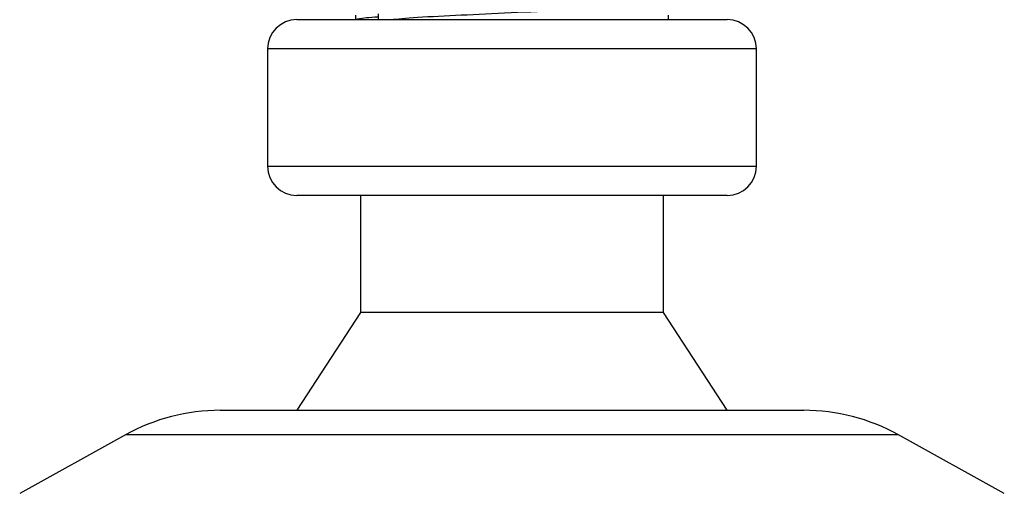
# Model space of a CAD drawing. Header units: millimetres. Extents: x 0 to 420, y 0 to 297.
# Tile 63 of 80: x 324.32 to 327.49, y 194.24 to 195.76. Entities that reach past the tile are written whole.
import ezdxf

# ---------------------------------------------------------------- set-up
doc = ezdxf.new("R2010")
doc.units = ezdxf.units.MM

msp = doc.modelspace()

# ---------------------------------------------------------------- linework, layer by layer
at = {"color": 7, "linetype": 'Continuous', "lineweight": 25}
for p, q in [((325.21278, 195.76229), (325.96377, 195.76229)), ((325.40125, 195.77628), (325.40125, 195.76229)), ((325.4736, 195.78147), (325.4736, 195.76229)), ((325.96377, 195.76229), (326.59491, 195.76229)), ((326.40644, 195.76229), (326.40644, 195.77628)), ((325.11854, 195.66805), (325.11854, 195.2911)), ((325.97194, 195.66805), (325.11854, 195.66805)), ((326.68915, 195.66805), (325.97194, 195.66805)), ((326.68915, 195.2911), (326.68915, 195.66805)), ((325.11854, 195.2911), (326.68915, 195.2911)), ((326.59491, 195.19687), (325.21278, 195.19687)), ((325.41696, 195.19687), (325.41696, 194.81992)), ((326.39073, 194.81992), (326.39073, 195.19687)), ((325.41696, 194.81992), (325.21278, 194.5058)), ((326.39073, 194.81992), (325.41696, 194.81992)), ((326.59491, 194.5058), (326.39073, 194.81992)), ((324.96678, 194.5058), (325.9851, 194.5058)), ((325.9851, 194.5058), (326.84091, 194.5058)), ((324.6624, 194.42714), (324.32238, 194.23882)), ((326.01149, 194.42714), (324.6624, 194.42714)), ((327.1453, 194.42714), (326.01149, 194.42714)), ((327.48531, 194.23882), (327.1453, 194.42714))]:
    msp.add_line(p, q, dxfattribs=at)
for centre, radius, start, end in [((325.21278, 195.66805), 0.09424, 90, 180), ((326.59491, 195.66805), 0.09424, 0, 90), ((325.21278, 195.2911), 0.09424, 180, 270), ((326.59491, 195.2911), 0.09424, 270, 0), ((324.96678, 193.87756), 0.62824, 90, 118.97971), ((326.84091, 193.87756), 0.62824, 61.02029, 90)]:
    msp.add_arc(centre, radius, start, end, dxfattribs=at)
for points, knots in [([(326.33091, 195.81559), (326.33229, 195.81437), (326.33642, 195.81072), (326.27526, 195.8037), (326.16053, 195.79637), (326.00646, 195.78906), (325.83826, 195.78076), (325.68087, 195.77382), (325.57182, 195.76742), (325.53487, 195.76353), (325.52306, 195.76229)], [0, 0, 0, 0, 0.0730493, 0.2188608, 0.3608043, 0.5026057, 0.6484385, 0.7886663, 0.9324183, 1, 1, 1, 1]), ([(325.4736, 195.77076), (325.45994, 195.76979), (325.41797, 195.76679), (325.40912, 195.7641), (325.40315, 195.76229)], [0, 0, 0, 0, 0.3254933, 1, 1, 1, 1])]:
    msp.add_open_spline(points, degree=3, knots=knots, dxfattribs=at)

doc.saveas('drawing.dxf')
